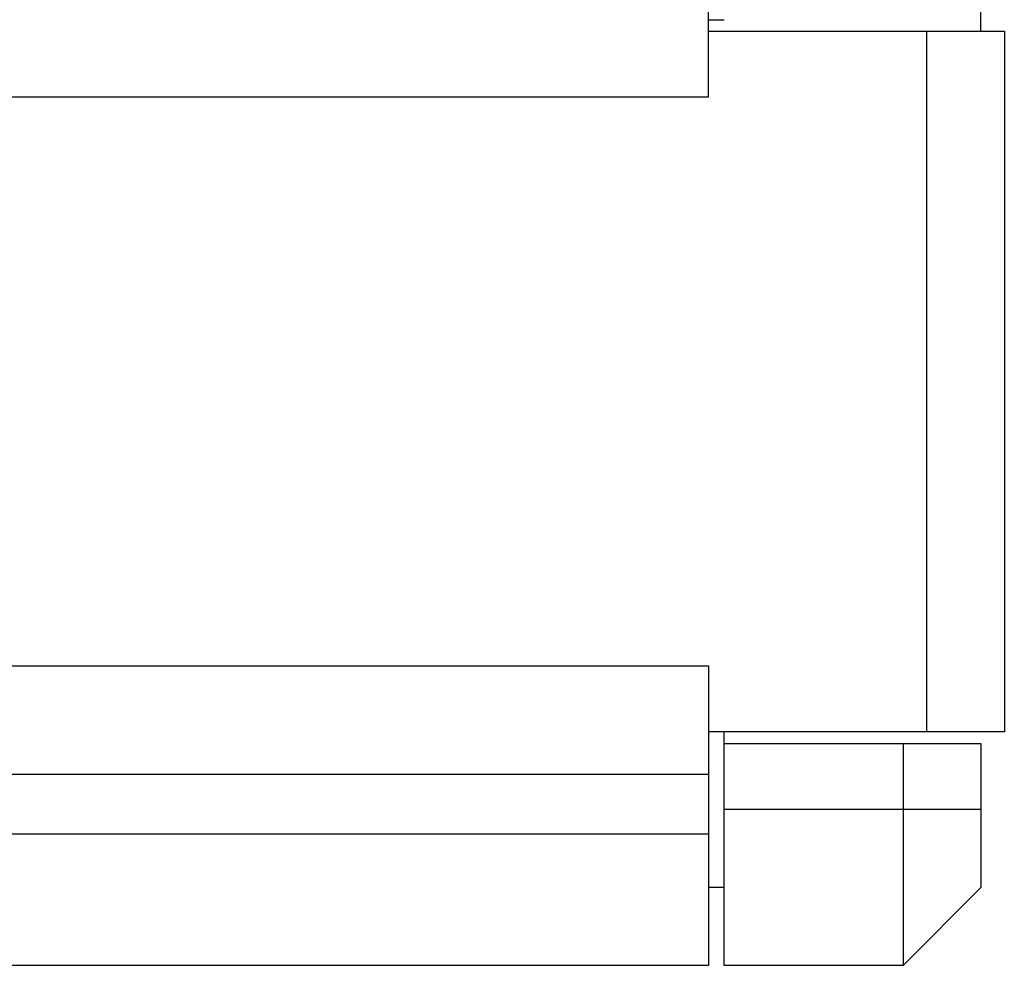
# Model space of a CAD drawing. Header units: millimetres. Extents: x 166 to 626, y 114 to 458.
# Tile 11 of 14: x 548 to 561, y 248 to 260. Entities that reach past the tile are written whole.
import ezdxf

# ---------------------------------------------------------------- set-up
doc = ezdxf.new("R2010")
doc.units = ezdxf.units.MM
doc.header["$LTSCALE"] = 46.255
doc.layers.add('00_COMPONENTS', color=7, linetype='CONTINUOUS')

msp = doc.modelspace()

# ---------------------------------------------------------------- linework, layer by layer
at = {"layer": '00_COMPONENTS'}
for p, q in [((556.807, 259.388), (556.807, 356.083)), ((560.307, 260.235), (560.307, 355.085)), ((557.007, 260.377), (556.807, 260.377)), ((556.807, 260.235), (560.607, 260.235)), ((559.607, 260.235), (559.607, 251.235)), ((560.607, 260.235), (560.607, 251.235)), ((556.807, 259.388), (510.607, 259.388)), ((510.607, 252.083), (556.807, 252.083)), ((556.807, 252.083), (556.807, 248.235)), ((560.607, 251.235), (556.807, 251.235)), ((557.007, 248.235), (557.007, 251.235)), ((557.007, 251.085), (560.307, 251.085)), ((559.307, 251.085), (559.307, 248.235)), ((560.307, 251.085), (560.307, 249.235)), ((510.843, 250.691), (556.807, 250.691)), ((560.307, 250.235), (557.007, 250.235)), ((511.074, 249.923), (556.807, 249.923)), ((557.007, 249.235), (556.807, 249.235)), ((560.307, 249.235), (559.307, 248.235)), ((556.807, 248.235), (511.107, 248.235)), ((559.307, 248.235), (557.007, 248.235))]:
    msp.add_line(p, q, dxfattribs=at)

doc.saveas('drawing.dxf')
